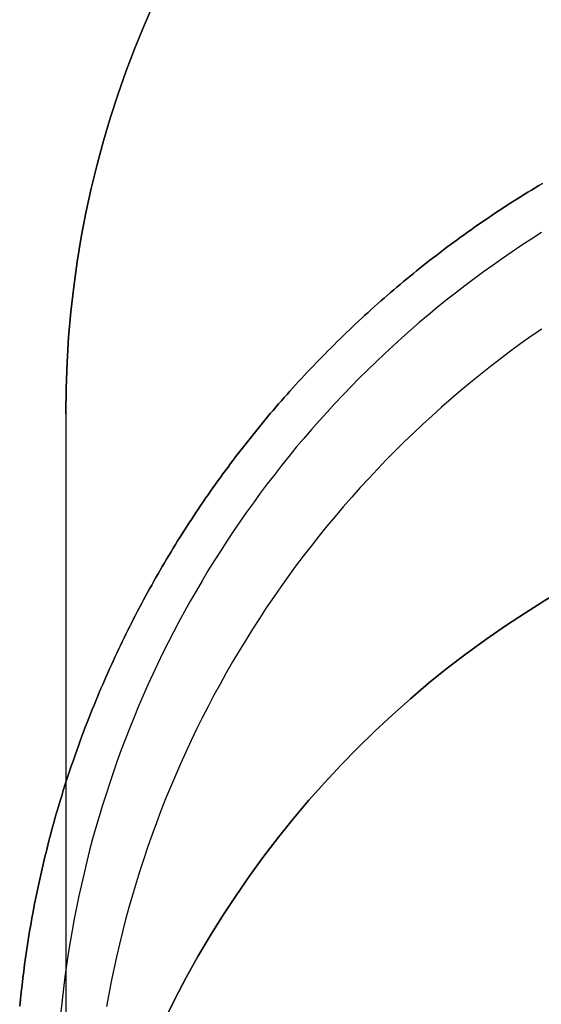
# Model space of a CAD drawing. Extents: x -1.48 to 1.48, y -1.03 to 1.03.
# Tile 30 of 90: x -1.48 to -1.42, y 0.66 to 0.78. Entities that reach past the tile are written whole.
import ezdxf

# ---------------------------------------------------------------- set-up
doc = ezdxf.new("R2010")
doc.units = 0
doc.layers.get('0').update_dxf_attribs({"linetype": 'CONTINUOUS'})

# ---------------------------------------------------------------- blocks, each defined once
blk = doc.blocks.new('*U1')
for points in [[(-1.41764, 0.75872, 0), (-1.41808, 0.75845, 0), (-1.41852, 0.75819, 0), (-1.41896, 0.75792, 0), (-1.41939, 0.75766, 0), (-1.41983, 0.75739, 0), (-1.42026, 0.75712, 0), (-1.4207, 0.75684, 0), (-1.42113, 0.75657, 0), (-1.42156, 0.75629, 0), (-1.42199, 0.75601, 0), (-1.42242, 0.75574, 0), (-1.42285, 0.75545, 0), (-1.42328, 0.75517, 0), (-1.4237, 0.75489, 0), (-1.42413, 0.7546, 0), (-1.42455, 0.75431, 0), (-1.42497, 0.75402, 0), (-1.42539, 0.75373, 0), (-1.42581, 0.75344, 0), (-1.42623, 0.75314, 0), (-1.42665, 0.75285, 0), (-1.42707, 0.75255, 0), (-1.42748, 0.75225, 0), (-1.4279, 0.75195, 0), (-1.42831, 0.75165, 0), (-1.42872, 0.75134, 0), (-1.42913, 0.75104, 0), (-1.42954, 0.75073, 0), (-1.42995, 0.75042, 0), (-1.43036, 0.75011, 0), (-1.43076, 0.7498, 0), (-1.43117, 0.74948, 0), (-1.43157, 0.74917, 0), (-1.43197, 0.74885, 0), (-1.43237, 0.74853, 0), (-1.43277, 0.74821, 0), (-1.43317, 0.74789, 0), (-1.43357, 0.74756, 0), (-1.43396, 0.74724, 0), (-1.43436, 0.74691, 0), (-1.43475, 0.74658, 0), (-1.43514, 0.74625, 0), (-1.43553, 0.74592, 0), (-1.43592, 0.74559, 0), (-1.43631, 0.74525, 0), (-1.4367, 0.74492, 0), (-1.43708, 0.74458, 0), (-1.43747, 0.74424, 0), (-1.43785, 0.7439, 0), (-1.43823, 0.74356, 0), (-1.43861, 0.74321, 0), (-1.43899, 0.74287, 0), (-1.43937, 0.74252, 0), (-1.43975, 0.74217, 0), (-1.44012, 0.74182, 0), (-1.44049, 0.74147, 0), (-1.44087, 0.74111, 0), (-1.44124, 0.74076, 0), (-1.44161, 0.7404, 0), (-1.44198, 0.74004, 0), (-1.44234, 0.73969, 0), (-1.44271, 0.73932, 0), (-1.44307, 0.73896, 0), (-1.44344, 0.7386, 0), (-1.4438, 0.73823, 0), (-1.44416, 0.73786, 0), (-1.44452, 0.7375, 0), (-1.44487, 0.73713, 0), (-1.44523, 0.73675, 0), (-1.44558, 0.73638, 0), (-1.44594, 0.73601, 0), (-1.44629, 0.73563, 0), (-1.44664, 0.73526, 0), (-1.44698, 0.73488, 0), (-1.44733, 0.7345, 0), (-1.44768, 0.73412, 0), (-1.44802, 0.73374, 0), (-1.44836, 0.73335, 0), (-1.4487, 0.73297, 0), (-1.44904, 0.73258, 0), (-1.44938, 0.7322, 0), (-1.44971, 0.73181, 0), (-1.45005, 0.73142, 0), (-1.45038, 0.73103, 0), (-1.45071, 0.73064, 0), (-1.45104, 0.73024, 0), (-1.45136, 0.72985, 0), (-1.45169, 0.72945, 0), (-1.45201, 0.72906, 0), (-1.45234, 0.72866, 0), (-1.45266, 0.72826, 0), (-1.45298, 0.72786, 0), (-1.4533, 0.72745, 0), (-1.45361, 0.72705, 0), (-1.45393, 0.72665, 0), (-1.45424, 0.72624, 0), (-1.45455, 0.72583, 0), (-1.45486, 0.72543, 0), (-1.45517, 0.72502, 0), (-1.45547, 0.72461, 0), (-1.45578, 0.7242, 0), (-1.45608, 0.72378, 0), (-1.45638, 0.72337, 0), (-1.45668, 0.72295, 0), (-1.45698, 0.72254, 0), (-1.45728, 0.72212, 0), (-1.45757, 0.7217, 0), (-1.45787, 0.72128, 0), (-1.45816, 0.72086, 0), (-1.45845, 0.72044, 0), (-1.45874, 0.72001, 0), (-1.45902, 0.71959, 0), (-1.45931, 0.71917, 0), (-1.45959, 0.71874, 0), (-1.45987, 0.71831, 0), (-1.46015, 0.71788, 0), (-1.46043, 0.71745, 0), (-1.46071, 0.71702, 0), (-1.46098, 0.71659, 0), (-1.46126, 0.71615, 0), (-1.46153, 0.71572, 0), (-1.4618, 0.71528, 0), (-1.46206, 0.71485, 0), (-1.46233, 0.71441, 0), (-1.4626, 0.71397, 0), (-1.46286, 0.71353, 0), (-1.46312, 0.71309, 0), (-1.46338, 0.71265, 0), (-1.46364, 0.71221, 0), (-1.46389, 0.71176, 0), (-1.46415, 0.71132, 0), (-1.4644, 0.71087, 0), (-1.46465, 0.71042, 0), (-1.4649, 0.70998, 0), (-1.46515, 0.70953, 0), (-1.46539, 0.70908, 0), (-1.46563, 0.70863, 0), (-1.46588, 0.70817, 0), (-1.46612, 0.70772, 0), (-1.46636, 0.70727, 0), (-1.46659, 0.70681, 0), (-1.46683, 0.70636, 0), (-1.46706, 0.7059, 0), (-1.46729, 0.70544, 0), (-1.46752, 0.70498, 0), (-1.46775, 0.70452, 0), (-1.46798, 0.70406, 0), (-1.4682, 0.7036, 0), (-1.46842, 0.70314, 0), (-1.46864, 0.70267, 0), (-1.46886, 0.70221, 0), (-1.46908, 0.70174, 0), (-1.46929, 0.70128, 0), (-1.46951, 0.70081, 0), (-1.46972, 0.70034, 0), (-1.46993, 0.69987, 0), (-1.47014, 0.6994, 0), (-1.47034, 0.69893, 0), (-1.47055, 0.69845, 0), (-1.47076, 0.69797, 0), (-1.47097, 0.69748, 0), (-1.47117, 0.69698, 0), (-1.47138, 0.69648, 0), (-1.47159, 0.69597, 0), (-1.4718, 0.69545, 0), (-1.47201, 0.69493, 0), (-1.47222, 0.6944, 0), (-1.47243, 0.69387, 0), (-1.47264, 0.69333, 0), (-1.47285, 0.69278, 0), (-1.47305, 0.69223, 0), (-1.47326, 0.69167, 0), (-1.47347, 0.6911, 0), (-1.47367, 0.69053, 0), (-1.47388, 0.68995, 0), (-1.47408, 0.68936, 0), (-1.47429, 0.68877, 0), (-1.47449, 0.68817, 0), (-1.47469, 0.68757, 0), (-1.47489, 0.68696, 0), (-1.47509, 0.68634, 0), (-1.47529, 0.68571, 0), (-1.47548, 0.68508, 0), (-1.47568, 0.68445, 0), (-1.47587, 0.6838, 0), (-1.47606, 0.68315, 0), (-1.47625, 0.68249, 0), (-1.47644, 0.68183, 0), (-1.47662, 0.68116, 0), (-1.4768, 0.68049, 0), (-1.47698, 0.6798, 0), (-1.47716, 0.67912, 0), (-1.47733, 0.67842, 0), (-1.47751, 0.67772, 0), (-1.47768, 0.67701, 0), (-1.47784, 0.67629, 0), (-1.47801, 0.67557, 0), (-1.47817, 0.67485, 0), (-1.47833, 0.67411, 0), (-1.47848, 0.67337, 0), (-1.47863, 0.67262, 0), (-1.47878, 0.67187, 0), (-1.47893, 0.67111, 0), (-1.47907, 0.67034, 0), (-1.4792, 0.66956, 0), (-1.47934, 0.66878, 0), (-1.47947, 0.668, 0), (-1.47959, 0.6672, 0), (-1.47972, 0.6664, 0), (-1.47983, 0.6656, 0), (-1.47995, 0.66478, 0), (-1.48006, 0.66396, 0), (-1.48016, 0.66314, 0), (-1.48026, 0.6623, 0), (-1.48036, 0.66146, 0), (-1.48045, 0.66062, 0), (-1.48054, 0.65976, 0)], [(-1.48054, 0.65976, -0.094), (-1.48045, 0.66062, -0.094), (-1.48036, 0.66146, -0.094), (-1.48026, 0.6623, -0.094), (-1.48016, 0.66314, -0.094), (-1.48006, 0.66396, -0.094), (-1.47995, 0.66478, -0.094), (-1.47983, 0.6656, -0.094), (-1.47972, 0.6664, -0.094), (-1.47959, 0.6672, -0.094), (-1.47947, 0.668, -0.094), (-1.47934, 0.66878, -0.094), (-1.4792, 0.66956, -0.094), (-1.47907, 0.67034, -0.094), (-1.47893, 0.67111, -0.094), (-1.47878, 0.67187, -0.094), (-1.47863, 0.67262, -0.094), (-1.47848, 0.67337, -0.094), (-1.47833, 0.67411, -0.094), (-1.47817, 0.67485, -0.094), (-1.47801, 0.67557, -0.094), (-1.47784, 0.67629, -0.094), (-1.47768, 0.67701, -0.094), (-1.47751, 0.67772, -0.094), (-1.47733, 0.67842, -0.094), (-1.47716, 0.67912, -0.094), (-1.47698, 0.6798, -0.094), (-1.4768, 0.68049, -0.094), (-1.47662, 0.68116, -0.094), (-1.47644, 0.68183, -0.094), (-1.47625, 0.68249, -0.094), (-1.47606, 0.68315, -0.094), (-1.47587, 0.6838, -0.094), (-1.47568, 0.68445, -0.094), (-1.47548, 0.68508, -0.094), (-1.47529, 0.68571, -0.094), (-1.47509, 0.68634, -0.094), (-1.47489, 0.68696, -0.094), (-1.47469, 0.68757, -0.094), (-1.47449, 0.68817, -0.094), (-1.47429, 0.68877, -0.094), (-1.47408, 0.68936, -0.094), (-1.47388, 0.68995, -0.094), (-1.47367, 0.69053, -0.094), (-1.47347, 0.6911, -0.094), (-1.47326, 0.69167, -0.094), (-1.47305, 0.69223, -0.094), (-1.47285, 0.69278, -0.094), (-1.47264, 0.69333, -0.094), (-1.47243, 0.69387, -0.094), (-1.47222, 0.6944, -0.094), (-1.47201, 0.69493, -0.094), (-1.4718, 0.69545, -0.094), (-1.47159, 0.69597, -0.094), (-1.47138, 0.69648, -0.094), (-1.47117, 0.69698, -0.094), (-1.47097, 0.69748, -0.094), (-1.47076, 0.69797, -0.094), (-1.47055, 0.69845, -0.094), (-1.47034, 0.69893, -0.094), (-1.47014, 0.6994, -0.094), (-1.46993, 0.69987, -0.094), (-1.46972, 0.70034, -0.094), (-1.46951, 0.70081, -0.094), (-1.46929, 0.70128, -0.094), (-1.46908, 0.70174, -0.094), (-1.46886, 0.70221, -0.094), (-1.46864, 0.70267, -0.094), (-1.46842, 0.70314, -0.094), (-1.4682, 0.7036, -0.094), (-1.46798, 0.70406, -0.094), (-1.46775, 0.70452, -0.094), (-1.46752, 0.70498, -0.094), (-1.46729, 0.70544, -0.094), (-1.46706, 0.7059, -0.094), (-1.46683, 0.70636, -0.094), (-1.46659, 0.70681, -0.094), (-1.46636, 0.70727, -0.094), (-1.46612, 0.70772, -0.094), (-1.46588, 0.70817, -0.094), (-1.46563, 0.70863, -0.094), (-1.46539, 0.70908, -0.094), (-1.46515, 0.70953, -0.094), (-1.4649, 0.70998, -0.094), (-1.46465, 0.71042, -0.094), (-1.4644, 0.71087, -0.094), (-1.46415, 0.71132, -0.094), (-1.46389, 0.71176, -0.094), (-1.46364, 0.71221, -0.094), (-1.46338, 0.71265, -0.094), (-1.46312, 0.71309, -0.094), (-1.46286, 0.71353, -0.094), (-1.4626, 0.71397, -0.094), (-1.46233, 0.71441, -0.094), (-1.46206, 0.71485, -0.094), (-1.4618, 0.71528, -0.094), (-1.46153, 0.71572, -0.094), (-1.46126, 0.71615, -0.094), (-1.46098, 0.71659, -0.094), (-1.46071, 0.71702, -0.094), (-1.46043, 0.71745, -0.094), (-1.46015, 0.71788, -0.094), (-1.45987, 0.71831, -0.094), (-1.45959, 0.71874, -0.094), (-1.45931, 0.71917, -0.094), (-1.45902, 0.71959, -0.094), (-1.45874, 0.72001, -0.094), (-1.45845, 0.72044, -0.094), (-1.45816, 0.72086, -0.094), (-1.45787, 0.72128, -0.094), (-1.45757, 0.7217, -0.094), (-1.45728, 0.72212, -0.094), (-1.45698, 0.72254, -0.094), (-1.45668, 0.72295, -0.094), (-1.45638, 0.72337, -0.094), (-1.45608, 0.72378, -0.094), (-1.45578, 0.7242, -0.094), (-1.45547, 0.72461, -0.094), (-1.45517, 0.72502, -0.094), (-1.45486, 0.72543, -0.094), (-1.45455, 0.72583, -0.094), (-1.45424, 0.72624, -0.094), (-1.45393, 0.72665, -0.094), (-1.45361, 0.72705, -0.094), (-1.4533, 0.72745, -0.094), (-1.45298, 0.72786, -0.094), (-1.45266, 0.72826, -0.094), (-1.45234, 0.72866, -0.094), (-1.45201, 0.72906, -0.094), (-1.45169, 0.72945, -0.094), (-1.45136, 0.72985, -0.094), (-1.45104, 0.73024, -0.094), (-1.45071, 0.73064, -0.094), (-1.45038, 0.73103, -0.094), (-1.45005, 0.73142, -0.094), (-1.44971, 0.73181, -0.094), (-1.44938, 0.7322, -0.094), (-1.44904, 0.73258, -0.094), (-1.4487, 0.73297, -0.094), (-1.44836, 0.73335, -0.094), (-1.44802, 0.73374, -0.094), (-1.44768, 0.73412, -0.094), (-1.44733, 0.7345, -0.094), (-1.44698, 0.73488, -0.094), (-1.44664, 0.73526, -0.094), (-1.44629, 0.73563, -0.094), (-1.44594, 0.73601, -0.094), (-1.44558, 0.73638, -0.094), (-1.44523, 0.73675, -0.094), (-1.44487, 0.73713, -0.094), (-1.44452, 0.7375, -0.094), (-1.44416, 0.73786, -0.094), (-1.4438, 0.73823, -0.094), (-1.44344, 0.7386, -0.094), (-1.44307, 0.73896, -0.094), (-1.44271, 0.73932, -0.094), (-1.44234, 0.73969, -0.094), (-1.44198, 0.74004, -0.094), (-1.44161, 0.7404, -0.094), (-1.44124, 0.74076, -0.094), (-1.44087, 0.74111, -0.094), (-1.44049, 0.74147, -0.094), (-1.44012, 0.74182, -0.094), (-1.43975, 0.74217, -0.094), (-1.43937, 0.74252, -0.094), (-1.43899, 0.74287, -0.094), (-1.43861, 0.74321, -0.094), (-1.43823, 0.74356, -0.094), (-1.43785, 0.7439, -0.094), (-1.43747, 0.74424, -0.094), (-1.43708, 0.74458, -0.094), (-1.4367, 0.74492, -0.094), (-1.43631, 0.74525, -0.094), (-1.43592, 0.74559, -0.094), (-1.43553, 0.74592, -0.094), (-1.43514, 0.74625, -0.094), (-1.43475, 0.74658, -0.094), (-1.43436, 0.74691, -0.094), (-1.43396, 0.74724, -0.094), (-1.43357, 0.74756, -0.094), (-1.43317, 0.74789, -0.094), (-1.43277, 0.74821, -0.094), (-1.43237, 0.74853, -0.094), (-1.43197, 0.74885, -0.094), (-1.43157, 0.74917, -0.094), (-1.43117, 0.74948, -0.094), (-1.43076, 0.7498, -0.094), (-1.43036, 0.75011, -0.094), (-1.42995, 0.75042, -0.094), (-1.42954, 0.75073, -0.094), (-1.42913, 0.75104, -0.094), (-1.42872, 0.75134, -0.094), (-1.42831, 0.75165, -0.094), (-1.4279, 0.75195, -0.094), (-1.42748, 0.75225, -0.094), (-1.42707, 0.75255, -0.094), (-1.42665, 0.75285, -0.094), (-1.42623, 0.75314, -0.094), (-1.42581, 0.75344, -0.094), (-1.42539, 0.75373, -0.094), (-1.42497, 0.75402, -0.094), (-1.42455, 0.75431, -0.094), (-1.42413, 0.7546, -0.094), (-1.4237, 0.75489, -0.094), (-1.42328, 0.75517, -0.094), (-1.42285, 0.75545, -0.094), (-1.42242, 0.75574, -0.094), (-1.42199, 0.75601, -0.094), (-1.42156, 0.75629, -0.094), (-1.42113, 0.75657, -0.094), (-1.4207, 0.75684, -0.094), (-1.42026, 0.75712, -0.094), (-1.41983, 0.75739, -0.094), (-1.41939, 0.75766, -0.094), (-1.41896, 0.75792, -0.094), (-1.41852, 0.75819, -0.094), (-1.41808, 0.75845, -0.094), (-1.41764, 0.75872, -0.094)], [(-1.41764, 0.75872, 0), (-1.41808, 0.75845, 0), (-1.41852, 0.75819, 0), (-1.41896, 0.75792, 0), (-1.41939, 0.75766, 0), (-1.41983, 0.75739, 0), (-1.42026, 0.75712, 0), (-1.4207, 0.75684, 0), (-1.42113, 0.75657, 0), (-1.42156, 0.75629, 0), (-1.42199, 0.75601, 0), (-1.42242, 0.75574, 0), (-1.42285, 0.75545, 0), (-1.42328, 0.75517, 0), (-1.4237, 0.75489, 0), (-1.42413, 0.7546, 0), (-1.42455, 0.75431, 0), (-1.42497, 0.75402, 0), (-1.42539, 0.75373, 0), (-1.42581, 0.75344, 0), (-1.42623, 0.75314, 0), (-1.42665, 0.75285, 0), (-1.42707, 0.75255, 0), (-1.42748, 0.75225, 0), (-1.4279, 0.75195, 0), (-1.42831, 0.75165, 0), (-1.42872, 0.75134, 0), (-1.42913, 0.75104, 0), (-1.42954, 0.75073, 0), (-1.42995, 0.75042, 0), (-1.43036, 0.75011, 0), (-1.43076, 0.7498, 0), (-1.43117, 0.74948, 0), (-1.43157, 0.74917, 0), (-1.43197, 0.74885, 0), (-1.43237, 0.74853, 0), (-1.43277, 0.74821, 0), (-1.43317, 0.74789, 0), (-1.43357, 0.74756, 0), (-1.43396, 0.74724, 0), (-1.43436, 0.74691, 0), (-1.43475, 0.74658, 0), (-1.43514, 0.74625, 0), (-1.43553, 0.74592, 0), (-1.43592, 0.74559, 0), (-1.43631, 0.74525, 0), (-1.4367, 0.74492, 0), (-1.43708, 0.74458, 0), (-1.43747, 0.74424, 0), (-1.43785, 0.7439, 0), (-1.43823, 0.74356, 0), (-1.43861, 0.74321, 0), (-1.43899, 0.74287, 0), (-1.43937, 0.74252, 0), (-1.43975, 0.74217, 0), (-1.44012, 0.74182, 0), (-1.44049, 0.74147, 0), (-1.44087, 0.74111, 0), (-1.44124, 0.74076, 0), (-1.44161, 0.7404, 0), (-1.44198, 0.74004, 0), (-1.44234, 0.73969, 0), (-1.44271, 0.73932, 0), (-1.44307, 0.73896, 0), (-1.44344, 0.7386, 0), (-1.4438, 0.73823, 0), (-1.44416, 0.73786, 0), (-1.44452, 0.7375, 0), (-1.44487, 0.73713, 0), (-1.44523, 0.73675, 0), (-1.44558, 0.73638, 0), (-1.44594, 0.73601, 0), (-1.44629, 0.73563, 0), (-1.44664, 0.73526, 0), (-1.44698, 0.73488, 0), (-1.44733, 0.7345, 0), (-1.44768, 0.73412, 0), (-1.44802, 0.73374, 0), (-1.44836, 0.73335, 0), (-1.4487, 0.73297, 0), (-1.44904, 0.73258, 0), (-1.44938, 0.7322, 0), (-1.44971, 0.73181, 0), (-1.45005, 0.73142, 0), (-1.45038, 0.73103, 0), (-1.45071, 0.73064, 0), (-1.45104, 0.73024, 0), (-1.45136, 0.72985, 0), (-1.45169, 0.72945, 0), (-1.45201, 0.72906, 0), (-1.45234, 0.72866, 0), (-1.45266, 0.72826, 0), (-1.45298, 0.72786, 0), (-1.4533, 0.72745, 0), (-1.45361, 0.72705, 0), (-1.45393, 0.72665, 0), (-1.45424, 0.72624, 0), (-1.45455, 0.72583, 0), (-1.45486, 0.72543, 0), (-1.45517, 0.72502, 0), (-1.45547, 0.72461, 0), (-1.45578, 0.7242, 0), (-1.45608, 0.72378, 0), (-1.45638, 0.72337, 0), (-1.45668, 0.72295, 0), (-1.45698, 0.72254, 0), (-1.45728, 0.72212, 0), (-1.45757, 0.7217, 0), (-1.45787, 0.72128, 0), (-1.45816, 0.72086, 0), (-1.45845, 0.72044, 0), (-1.45874, 0.72001, 0), (-1.45902, 0.71959, 0), (-1.45931, 0.71917, 0), (-1.45959, 0.71874, 0), (-1.45987, 0.71831, 0), (-1.46015, 0.71788, 0), (-1.46043, 0.71745, 0), (-1.46071, 0.71702, 0), (-1.46098, 0.71659, 0), (-1.46126, 0.71615, 0), (-1.46153, 0.71572, 0), (-1.4618, 0.71528, 0), (-1.46206, 0.71485, 0), (-1.46233, 0.71441, 0), (-1.4626, 0.71397, 0), (-1.46286, 0.71353, 0), (-1.46312, 0.71309, 0), (-1.46338, 0.71265, 0), (-1.46364, 0.71221, 0), (-1.46389, 0.71176, 0), (-1.46415, 0.71132, 0), (-1.4644, 0.71087, 0), (-1.46465, 0.71042, 0), (-1.4649, 0.70998, 0), (-1.46515, 0.70953, 0), (-1.46539, 0.70908, 0), (-1.46563, 0.70863, 0), (-1.46588, 0.70817, 0), (-1.46612, 0.70772, 0), (-1.46636, 0.70727, 0), (-1.46659, 0.70681, 0), (-1.46683, 0.70636, 0), (-1.46706, 0.7059, 0), (-1.46729, 0.70544, 0), (-1.46752, 0.70498, 0), (-1.46775, 0.70452, 0), (-1.46798, 0.70406, 0), (-1.4682, 0.7036, 0), (-1.46842, 0.70314, 0), (-1.46864, 0.70267, 0), (-1.46886, 0.70221, 0), (-1.46908, 0.70174, 0), (-1.46929, 0.70128, 0), (-1.46951, 0.70081, 0), (-1.46972, 0.70034, 0), (-1.46993, 0.69987, 0), (-1.47014, 0.6994, 0), (-1.47034, 0.69893, 0), (-1.47055, 0.69845, 0), (-1.47076, 0.69797, 0), (-1.47097, 0.69748, 0), (-1.47117, 0.69698, 0), (-1.47138, 0.69648, 0), (-1.47159, 0.69597, 0), (-1.4718, 0.69545, 0), (-1.47201, 0.69493, 0), (-1.47222, 0.6944, 0), (-1.47243, 0.69387, 0), (-1.47264, 0.69333, 0), (-1.47285, 0.69278, 0), (-1.47305, 0.69223, 0), (-1.47326, 0.69167, 0), (-1.47347, 0.6911, 0), (-1.47367, 0.69053, 0), (-1.47388, 0.68995, 0), (-1.47408, 0.68936, 0), (-1.47429, 0.68877, 0), (-1.47449, 0.68817, 0), (-1.47469, 0.68757, 0), (-1.47489, 0.68696, 0), (-1.47509, 0.68634, 0), (-1.47529, 0.68571, 0), (-1.47548, 0.68508, 0), (-1.47568, 0.68445, 0), (-1.47587, 0.6838, 0), (-1.47606, 0.68315, 0), (-1.47625, 0.68249, 0), (-1.47644, 0.68183, 0), (-1.47662, 0.68116, 0), (-1.4768, 0.68049, 0), (-1.47698, 0.6798, 0), (-1.47716, 0.67912, 0), (-1.47733, 0.67842, 0), (-1.47751, 0.67772, 0), (-1.47768, 0.67701, 0), (-1.47784, 0.67629, 0), (-1.47801, 0.67557, 0), (-1.47817, 0.67485, 0), (-1.47833, 0.67411, 0), (-1.47848, 0.67337, 0), (-1.47863, 0.67262, 0), (-1.47878, 0.67187, 0), (-1.47893, 0.67111, 0), (-1.47907, 0.67034, 0), (-1.4792, 0.66956, 0), (-1.47934, 0.66878, 0), (-1.47947, 0.668, 0), (-1.47959, 0.6672, 0), (-1.47972, 0.6664, 0), (-1.47983, 0.6656, 0), (-1.47995, 0.66478, 0), (-1.48006, 0.66396, 0), (-1.48016, 0.66314, 0), (-1.48026, 0.6623, 0), (-1.48036, 0.66146, 0), (-1.48045, 0.66062, 0), (-1.48054, 0.65976, 0)], [(-1.48054, 0.65976, -0.094), (-1.48045, 0.66062, -0.094), (-1.48036, 0.66146, -0.094), (-1.48026, 0.6623, -0.094), (-1.48016, 0.66314, -0.094), (-1.48006, 0.66396, -0.094), (-1.47995, 0.66478, -0.094), (-1.47983, 0.6656, -0.094), (-1.47972, 0.6664, -0.094), (-1.47959, 0.6672, -0.094), (-1.47947, 0.668, -0.094), (-1.47934, 0.66878, -0.094), (-1.4792, 0.66956, -0.094), (-1.47907, 0.67034, -0.094), (-1.47893, 0.67111, -0.094), (-1.47878, 0.67187, -0.094), (-1.47863, 0.67262, -0.094), (-1.47848, 0.67337, -0.094), (-1.47833, 0.67411, -0.094), (-1.47817, 0.67485, -0.094), (-1.47801, 0.67557, -0.094), (-1.47784, 0.67629, -0.094), (-1.47768, 0.67701, -0.094), (-1.47751, 0.67772, -0.094), (-1.47733, 0.67842, -0.094), (-1.47716, 0.67912, -0.094), (-1.47698, 0.6798, -0.094), (-1.4768, 0.68049, -0.094), (-1.47662, 0.68116, -0.094), (-1.47644, 0.68183, -0.094), (-1.47625, 0.68249, -0.094), (-1.47606, 0.68315, -0.094), (-1.47587, 0.6838, -0.094), (-1.47568, 0.68445, -0.094), (-1.47548, 0.68508, -0.094), (-1.47529, 0.68571, -0.094), (-1.47509, 0.68634, -0.094), (-1.47489, 0.68696, -0.094), (-1.47469, 0.68757, -0.094), (-1.47449, 0.68817, -0.094), (-1.47429, 0.68877, -0.094), (-1.47408, 0.68936, -0.094), (-1.47388, 0.68995, -0.094), (-1.47367, 0.69053, -0.094), (-1.47347, 0.6911, -0.094), (-1.47326, 0.69167, -0.094), (-1.47305, 0.69223, -0.094), (-1.47285, 0.69278, -0.094), (-1.47264, 0.69333, -0.094), (-1.47243, 0.69387, -0.094), (-1.47222, 0.6944, -0.094), (-1.47201, 0.69493, -0.094), (-1.4718, 0.69545, -0.094), (-1.47159, 0.69597, -0.094), (-1.47138, 0.69648, -0.094), (-1.47117, 0.69698, -0.094), (-1.47097, 0.69748, -0.094), (-1.47076, 0.69797, -0.094), (-1.47055, 0.69845, -0.094), (-1.47034, 0.69893, -0.094), (-1.47014, 0.6994, -0.094), (-1.46993, 0.69987, -0.094), (-1.46972, 0.70034, -0.094), (-1.46951, 0.70081, -0.094), (-1.46929, 0.70128, -0.094), (-1.46908, 0.70174, -0.094), (-1.46886, 0.70221, -0.094), (-1.46864, 0.70267, -0.094), (-1.46842, 0.70314, -0.094), (-1.4682, 0.7036, -0.094), (-1.46798, 0.70406, -0.094), (-1.46775, 0.70452, -0.094), (-1.46752, 0.70498, -0.094), (-1.46729, 0.70544, -0.094), (-1.46706, 0.7059, -0.094), (-1.46683, 0.70636, -0.094), (-1.46659, 0.70681, -0.094), (-1.46636, 0.70727, -0.094), (-1.46612, 0.70772, -0.094), (-1.46588, 0.70817, -0.094), (-1.46563, 0.70863, -0.094), (-1.46539, 0.70908, -0.094), (-1.46515, 0.70953, -0.094), (-1.4649, 0.70998, -0.094), (-1.46465, 0.71042, -0.094), (-1.4644, 0.71087, -0.094), (-1.46415, 0.71132, -0.094), (-1.46389, 0.71176, -0.094), (-1.46364, 0.71221, -0.094), (-1.46338, 0.71265, -0.094), (-1.46312, 0.71309, -0.094), (-1.46286, 0.71353, -0.094), (-1.4626, 0.71397, -0.094), (-1.46233, 0.71441, -0.094), (-1.46206, 0.71485, -0.094), (-1.4618, 0.71528, -0.094), (-1.46153, 0.71572, -0.094), (-1.46126, 0.71615, -0.094), (-1.46098, 0.71659, -0.094), (-1.46071, 0.71702, -0.094), (-1.46043, 0.71745, -0.094), (-1.46015, 0.71788, -0.094), (-1.45987, 0.71831, -0.094), (-1.45959, 0.71874, -0.094), (-1.45931, 0.71917, -0.094), (-1.45902, 0.71959, -0.094), (-1.45874, 0.72001, -0.094), (-1.45845, 0.72044, -0.094), (-1.45816, 0.72086, -0.094), (-1.45787, 0.72128, -0.094), (-1.45757, 0.7217, -0.094), (-1.45728, 0.72212, -0.094), (-1.45698, 0.72254, -0.094), (-1.45668, 0.72295, -0.094), (-1.45638, 0.72337, -0.094), (-1.45608, 0.72378, -0.094), (-1.45578, 0.7242, -0.094), (-1.45547, 0.72461, -0.094), (-1.45517, 0.72502, -0.094), (-1.45486, 0.72543, -0.094), (-1.45455, 0.72583, -0.094), (-1.45424, 0.72624, -0.094), (-1.45393, 0.72665, -0.094), (-1.45361, 0.72705, -0.094), (-1.4533, 0.72745, -0.094), (-1.45298, 0.72786, -0.094), (-1.45266, 0.72826, -0.094), (-1.45234, 0.72866, -0.094), (-1.45201, 0.72906, -0.094), (-1.45169, 0.72945, -0.094), (-1.45136, 0.72985, -0.094), (-1.45104, 0.73024, -0.094), (-1.45071, 0.73064, -0.094), (-1.45038, 0.73103, -0.094), (-1.45005, 0.73142, -0.094), (-1.44971, 0.73181, -0.094), (-1.44938, 0.7322, -0.094), (-1.44904, 0.73258, -0.094), (-1.4487, 0.73297, -0.094), (-1.44836, 0.73335, -0.094), (-1.44802, 0.73374, -0.094), (-1.44768, 0.73412, -0.094), (-1.44733, 0.7345, -0.094), (-1.44698, 0.73488, -0.094), (-1.44664, 0.73526, -0.094), (-1.44629, 0.73563, -0.094), (-1.44594, 0.73601, -0.094), (-1.44558, 0.73638, -0.094), (-1.44523, 0.73675, -0.094), (-1.44487, 0.73713, -0.094), (-1.44452, 0.7375, -0.094), (-1.44416, 0.73786, -0.094), (-1.4438, 0.73823, -0.094), (-1.44344, 0.7386, -0.094), (-1.44307, 0.73896, -0.094), (-1.44271, 0.73932, -0.094), (-1.44234, 0.73969, -0.094), (-1.44198, 0.74004, -0.094), (-1.44161, 0.7404, -0.094), (-1.44124, 0.74076, -0.094), (-1.44087, 0.74111, -0.094), (-1.44049, 0.74147, -0.094), (-1.44012, 0.74182, -0.094), (-1.43975, 0.74217, -0.094), (-1.43937, 0.74252, -0.094), (-1.43899, 0.74287, -0.094), (-1.43861, 0.74321, -0.094), (-1.43823, 0.74356, -0.094), (-1.43785, 0.7439, -0.094), (-1.43747, 0.74424, -0.094), (-1.43708, 0.74458, -0.094), (-1.4367, 0.74492, -0.094), (-1.43631, 0.74525, -0.094), (-1.43592, 0.74559, -0.094), (-1.43553, 0.74592, -0.094), (-1.43514, 0.74625, -0.094), (-1.43475, 0.74658, -0.094), (-1.43436, 0.74691, -0.094), (-1.43396, 0.74724, -0.094), (-1.43357, 0.74756, -0.094), (-1.43317, 0.74789, -0.094), (-1.43277, 0.74821, -0.094), (-1.43237, 0.74853, -0.094), (-1.43197, 0.74885, -0.094), (-1.43157, 0.74917, -0.094), (-1.43117, 0.74948, -0.094), (-1.43076, 0.7498, -0.094), (-1.43036, 0.75011, -0.094), (-1.42995, 0.75042, -0.094), (-1.42954, 0.75073, -0.094), (-1.42913, 0.75104, -0.094), (-1.42872, 0.75134, -0.094), (-1.42831, 0.75165, -0.094), (-1.4279, 0.75195, -0.094), (-1.42748, 0.75225, -0.094), (-1.42707, 0.75255, -0.094), (-1.42665, 0.75285, -0.094), (-1.42623, 0.75314, -0.094), (-1.42581, 0.75344, -0.094), (-1.42539, 0.75373, -0.094), (-1.42497, 0.75402, -0.094), (-1.42455, 0.75431, -0.094), (-1.42413, 0.7546, -0.094), (-1.4237, 0.75489, -0.094), (-1.42328, 0.75517, -0.094), (-1.42285, 0.75545, -0.094), (-1.42242, 0.75574, -0.094), (-1.42199, 0.75601, -0.094), (-1.42156, 0.75629, -0.094), (-1.42113, 0.75657, -0.094), (-1.4207, 0.75684, -0.094), (-1.42026, 0.75712, -0.094), (-1.41983, 0.75739, -0.094), (-1.41939, 0.75766, -0.094), (-1.41896, 0.75792, -0.094), (-1.41852, 0.75819, -0.094), (-1.41808, 0.75845, -0.094), (-1.41764, 0.75872, -0.094)], [(-1.41774, 0.7528, 0), (-1.41892, 0.75204, 0), (-1.4201, 0.75128, 0), (-1.42127, 0.7505, 0), (-1.42243, 0.7497, 0), (-1.42358, 0.7489, 0), (-1.42472, 0.74808, 0), (-1.42586, 0.74724, 0), (-1.42698, 0.7464, 0), (-1.42809, 0.74554, 0), (-1.4292, 0.74467, 0), (-1.43029, 0.74379, 0), (-1.43137, 0.74289, 0), (-1.43245, 0.74198, 0), (-1.43351, 0.74106, 0), (-1.43456, 0.74013, 0), (-1.43561, 0.73919, 0), (-1.43664, 0.73823, 0), (-1.43766, 0.73726, 0), (-1.43867, 0.73628, 0), (-1.43967, 0.7353, 0), (-1.44066, 0.73429, 0), (-1.44163, 0.73328, 0), (-1.4426, 0.73226, 0), (-1.44355, 0.73122, 0), (-1.44449, 0.73018, 0), (-1.44542, 0.72912, 0), (-1.44634, 0.72806, 0), (-1.44725, 0.72698, 0), (-1.44814, 0.72589, 0), (-1.44902, 0.7248, 0), (-1.44989, 0.72369, 0), (-1.45075, 0.72258, 0), (-1.45159, 0.72145, 0), (-1.45242, 0.72032, 0), (-1.45324, 0.71917, 0), (-1.45405, 0.71802, 0), (-1.45484, 0.71685, 0), (-1.45562, 0.71568, 0), (-1.45638, 0.7145, 0), (-1.45714, 0.71331, 0), (-1.45788, 0.71211, 0), (-1.4586, 0.71091, 0), (-1.45931, 0.70969, 0), (-1.46001, 0.70847, 0), (-1.4607, 0.70724, 0), (-1.46137, 0.706, 0), (-1.46203, 0.70476, 0), (-1.46267, 0.70351, 0), (-1.4633, 0.70225, 0), (-1.46391, 0.70098, 0), (-1.46451, 0.6997, 0), (-1.4651, 0.69842, 0), (-1.46567, 0.69714, 0), (-1.46623, 0.69584, 0), (-1.46677, 0.69454, 0), (-1.4673, 0.69324, 0), (-1.46781, 0.69193, 0), (-1.46831, 0.69061, 0), (-1.46879, 0.68928, 0), (-1.46926, 0.68796, 0), (-1.46971, 0.68662, 0), (-1.47015, 0.68528, 0), (-1.47058, 0.68394, 0), (-1.47099, 0.68259, 0), (-1.47138, 0.68124, 0), (-1.47176, 0.67988, 0), (-1.47212, 0.67852, 0), (-1.47247, 0.67715, 0), (-1.4728, 0.67578, 0), (-1.47312, 0.67441, 0), (-1.47342, 0.67303, 0), (-1.4737, 0.67165, 0), (-1.47397, 0.67027, 0), (-1.47423, 0.66888, 0), (-1.47447, 0.66749, 0), (-1.47469, 0.6661, 0), (-1.4749, 0.6647, 0), (-1.47509, 0.66331, 0), (-1.47527, 0.66191, 0), (-1.47543, 0.66051, 0), (-1.47558, 0.6591, 0)], [(-1.41774, 0.7528, 0), (-1.41892, 0.75204, 0), (-1.4201, 0.75128, 0), (-1.42127, 0.7505, 0), (-1.42243, 0.7497, 0), (-1.42358, 0.7489, 0), (-1.42472, 0.74808, 0), (-1.42586, 0.74724, 0), (-1.42698, 0.7464, 0), (-1.42809, 0.74554, 0), (-1.4292, 0.74467, 0), (-1.43029, 0.74379, 0), (-1.43137, 0.74289, 0), (-1.43245, 0.74198, 0), (-1.43351, 0.74106, 0), (-1.43456, 0.74013, 0), (-1.43561, 0.73919, 0), (-1.43664, 0.73823, 0), (-1.43766, 0.73726, 0), (-1.43867, 0.73628, 0), (-1.43967, 0.7353, 0), (-1.44066, 0.73429, 0), (-1.44163, 0.73328, 0), (-1.4426, 0.73226, 0), (-1.44355, 0.73122, 0), (-1.44449, 0.73018, 0), (-1.44542, 0.72912, 0), (-1.44634, 0.72806, 0), (-1.44725, 0.72698, 0), (-1.44814, 0.72589, 0), (-1.44902, 0.7248, 0), (-1.44989, 0.72369, 0), (-1.45075, 0.72258, 0), (-1.45159, 0.72145, 0), (-1.45242, 0.72032, 0), (-1.45324, 0.71917, 0), (-1.45405, 0.71802, 0), (-1.45484, 0.71685, 0), (-1.45562, 0.71568, 0), (-1.45638, 0.7145, 0), (-1.45714, 0.71331, 0), (-1.45788, 0.71211, 0), (-1.4586, 0.71091, 0), (-1.45931, 0.70969, 0), (-1.46001, 0.70847, 0), (-1.4607, 0.70724, 0), (-1.46137, 0.706, 0), (-1.46203, 0.70476, 0), (-1.46267, 0.70351, 0), (-1.4633, 0.70225, 0), (-1.46391, 0.70098, 0), (-1.46451, 0.6997, 0), (-1.4651, 0.69842, 0), (-1.46567, 0.69714, 0), (-1.46623, 0.69584, 0), (-1.46677, 0.69454, 0), (-1.4673, 0.69324, 0), (-1.46781, 0.69193, 0), (-1.46831, 0.69061, 0), (-1.46879, 0.68928, 0), (-1.46926, 0.68796, 0), (-1.46971, 0.68662, 0), (-1.47015, 0.68528, 0), (-1.47058, 0.68394, 0), (-1.47099, 0.68259, 0), (-1.47138, 0.68124, 0), (-1.47176, 0.67988, 0), (-1.47212, 0.67852, 0), (-1.47247, 0.67715, 0), (-1.4728, 0.67578, 0), (-1.47312, 0.67441, 0), (-1.47342, 0.67303, 0), (-1.4737, 0.67165, 0), (-1.47397, 0.67027, 0), (-1.47423, 0.66888, 0), (-1.47447, 0.66749, 0), (-1.47469, 0.6661, 0), (-1.4749, 0.6647, 0), (-1.47509, 0.66331, 0), (-1.47527, 0.66191, 0), (-1.47543, 0.66051, 0), (-1.47558, 0.6591, 0)], [(-1.41772, 0.74121, 0.09978), (-1.41898, 0.74034, 0.09977), (-1.42023, 0.73945, 0.09976), (-1.42146, 0.73855, 0.09975), (-1.42268, 0.73763, 0.09974), (-1.4239, 0.73669, 0.09972), (-1.4251, 0.73574, 0.09971), (-1.42628, 0.73478, 0.09969), (-1.42746, 0.7338, 0.09968), (-1.42863, 0.73281, 0.09966), (-1.42978, 0.7318, 0.09964), (-1.43092, 0.73078, 0.09962), (-1.43205, 0.72974, 0.0996), (-1.43316, 0.7287, 0.09958), (-1.43426, 0.72763, 0.09956), (-1.43535, 0.72656, 0.09954), (-1.43643, 0.72547, 0.09951), (-1.43749, 0.72437, 0.09949), (-1.43854, 0.72325, 0.09947), (-1.43957, 0.72213, 0.09944), (-1.44059, 0.72099, 0.09941), (-1.4416, 0.71983, 0.09939), (-1.44259, 0.71867, 0.09936), (-1.44357, 0.71749, 0.09933), (-1.44453, 0.7163, 0.0993), (-1.44548, 0.7151, 0.09927), (-1.44642, 0.71389, 0.09924), (-1.44734, 0.71267, 0.09921), (-1.44824, 0.71143, 0.09917), (-1.44913, 0.71019, 0.09914), (-1.45, 0.70893, 0.09911), (-1.45086, 0.70766, 0.09907), (-1.4517, 0.70639, 0.09904), (-1.45253, 0.7051, 0.099), (-1.45334, 0.7038, 0.09896), (-1.45414, 0.70249, 0.09892), (-1.45492, 0.70118, 0.09889), (-1.45568, 0.69985, 0.09885), (-1.45643, 0.69851, 0.09881), (-1.45716, 0.69717, 0.09876), (-1.45787, 0.69582, 0.09872), (-1.45857, 0.69446, 0.09868), (-1.45925, 0.69308, 0.09864), (-1.45991, 0.69171, 0.09859), (-1.46056, 0.69032, 0.09855), (-1.46119, 0.68892, 0.0985), (-1.4618, 0.68752, 0.09846), (-1.4624, 0.68611, 0.09841), (-1.46298, 0.68469, 0.09836), (-1.46354, 0.68327, 0.09832), (-1.46408, 0.68184, 0.09827), (-1.46461, 0.6804, 0.09822), (-1.46512, 0.67896, 0.09817), (-1.46561, 0.67751, 0.09812), (-1.46608, 0.67605, 0.09807), (-1.46653, 0.67459, 0.09802), (-1.46697, 0.67312, 0.09796), (-1.46739, 0.67165, 0.09791), (-1.46779, 0.67018, 0.09786), (-1.46817, 0.6687, 0.0978), (-1.46854, 0.66721, 0.09775), (-1.46888, 0.66572, 0.09769), (-1.46921, 0.66422, 0.09764), (-1.46952, 0.66272, 0.09758), (-1.46981, 0.66122, 0.09753), (-1.47009, 0.65972, 0.09747)], [(-1.41772, 0.74121, 0.09978), (-1.41898, 0.74034, 0.09977), (-1.42023, 0.73945, 0.09976), (-1.42146, 0.73855, 0.09975), (-1.42268, 0.73763, 0.09974), (-1.4239, 0.73669, 0.09972), (-1.4251, 0.73574, 0.09971), (-1.42628, 0.73478, 0.09969), (-1.42746, 0.7338, 0.09968), (-1.42863, 0.73281, 0.09966), (-1.42978, 0.7318, 0.09964), (-1.43092, 0.73078, 0.09962), (-1.43205, 0.72974, 0.0996), (-1.43316, 0.7287, 0.09958), (-1.43426, 0.72763, 0.09956), (-1.43535, 0.72656, 0.09954), (-1.43643, 0.72547, 0.09951), (-1.43749, 0.72437, 0.09949), (-1.43854, 0.72325, 0.09947), (-1.43957, 0.72213, 0.09944), (-1.44059, 0.72099, 0.09941), (-1.4416, 0.71983, 0.09939), (-1.44259, 0.71867, 0.09936), (-1.44357, 0.71749, 0.09933), (-1.44453, 0.7163, 0.0993), (-1.44548, 0.7151, 0.09927), (-1.44642, 0.71389, 0.09924), (-1.44734, 0.71267, 0.09921), (-1.44824, 0.71143, 0.09917), (-1.44913, 0.71019, 0.09914), (-1.45, 0.70893, 0.09911), (-1.45086, 0.70766, 0.09907), (-1.4517, 0.70639, 0.09904), (-1.45253, 0.7051, 0.099), (-1.45334, 0.7038, 0.09896), (-1.45414, 0.70249, 0.09892), (-1.45492, 0.70118, 0.09889), (-1.45568, 0.69985, 0.09885), (-1.45643, 0.69851, 0.09881), (-1.45716, 0.69717, 0.09876), (-1.45787, 0.69582, 0.09872), (-1.45857, 0.69446, 0.09868), (-1.45925, 0.69308, 0.09864), (-1.45991, 0.69171, 0.09859), (-1.46056, 0.69032, 0.09855), (-1.46119, 0.68892, 0.0985), (-1.4618, 0.68752, 0.09846), (-1.4624, 0.68611, 0.09841), (-1.46298, 0.68469, 0.09836), (-1.46354, 0.68327, 0.09832), (-1.46408, 0.68184, 0.09827), (-1.46461, 0.6804, 0.09822), (-1.46512, 0.67896, 0.09817), (-1.46561, 0.67751, 0.09812), (-1.46608, 0.67605, 0.09807), (-1.46653, 0.67459, 0.09802), (-1.46697, 0.67312, 0.09796), (-1.46739, 0.67165, 0.09791), (-1.46779, 0.67018, 0.09786), (-1.46817, 0.6687, 0.0978), (-1.46854, 0.66721, 0.09775), (-1.46888, 0.66572, 0.09769), (-1.46921, 0.66422, 0.09764), (-1.46952, 0.66272, 0.09758), (-1.46981, 0.66122, 0.09753), (-1.47009, 0.65972, 0.09747)]]:
    blk.add_polyline3d(points)
blk = doc.blocks.new('*U2')
at = {"extrusion": (0, 0, -1)}
blk.add_line((-1.475, 0.731, -0.729), (-1.475, 0.606, -0.729), dxfattribs=at)
for q in [(-1.475, -0.731, -0.654), (-1.475, 0.731, -0.729)]:
    blk.add_line((-1.475, 0.731, -0.654), q)
at = {"extrusion": (-1, 0, 0)}
for p, q in [((-1.475, 0.731, -0.729), (-1.475, 0.606, -0.729)), ((-1.475, 0.731, -0.654), (-1.475, 0.731, -0.729)), ((-1.475, 0.731, -0.654), (-1.475, -0.731, -0.654))]:
    blk.add_line(p, q, dxfattribs=at)
at = {"extrusion": (0, 0, -1)}
for centre in [(1.355, 0.731, 0.729), (1.355, 0.606, 1.269), (1.355, 0.606, 0.729)]:
    blk.add_arc(centre, 0.12, 0, 90, dxfattribs=at)
for centre in [(-1.355, 0.731, -0.654), (-1.355, 0.731, -0.729), (-1.355, 0.731, -0.654), (-1.355, 0.606, -1.269), (-1.355, 0.606, -0.729)]:
    blk.add_arc(centre, 0.12, 90, 180)

msp = doc.modelspace()

# ---------------------------------------------------------------- block references
for name in ['*U2', '*U1']:
    msp.add_blockref(name, (0, 0))

doc.saveas('drawing.dxf')
